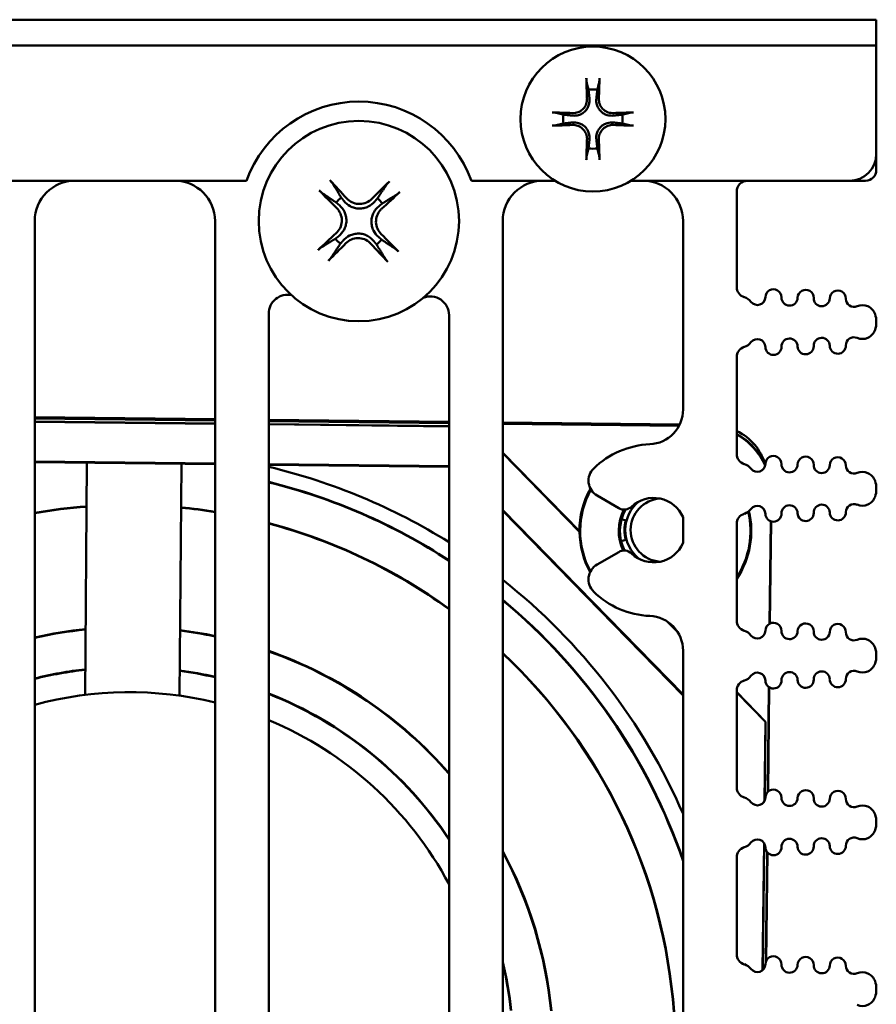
# Model space of a CAD drawing. Header units: inches. Extents: x 1.3 to 23.8, y 0.4 to 18.6.
# Tile 25 of 27: x 10.4 to 12, y 16.8 to 18.6. Entities that reach past the tile are written whole.
import ezdxf

# ---------------------------------------------------------------- set-up
doc = ezdxf.new("R2010")
doc.units = ezdxf.units.IN
doc.header["$LTSCALE"] = 0.8
doc.header["$MEASUREMENT"] = 0
doc.layers.add('Visible (ANSI)', color=7, linetype='Continuous', lineweight=50)

msp = doc.modelspace()

# ---------------------------------------------------------------- linework, layer by layer
at = {"layer": 'Visible (ANSI)'}
for p, q in [((11.9074, 18.6159), (9.2074, 18.6159)), ((11.9074, 18.6159), (11.9574, 18.6159)), ((11.9574, 18.5681), (11.9574, 18.6159)), ((9.2074, 18.5681), (11.9074, 18.5681)), ((11.9574, 18.5681), (11.9074, 18.5681)), ((11.9574, 18.5681), (11.9574, 18.568)), ((11.9574, 18.568), (11.9574, 18.3659)), ((11.9574, 18.3359), (11.9574, 18.3659)), ((10.7839, 18.3159), (9.7561, 18.3159)), ((11.3587, 18.3159), (11.2029, 18.3159)), ((11.9074, 18.3159), (11.5001, 18.3159)), ((11.9074, 18.3159), (11.9374, 18.3159)), ((11.6974, 18.1182), (11.6974, 18.2959)), ((10.3894, 15.6909), (10.3894, 18.2409)), ((10.7254, 18.2409), (10.7254, 15.6909)), ((11.2614, 15.6509), (11.2614, 18.2409)), ((11.5974, 18.2409), (11.5974, 17.8902)), ((10.8254, 15.6909), (10.8254, 18.0686)), ((11.1614, 18.0656), (11.1614, 15.6909)), ((11.9574, 18.052), (11.9574, 18.0536)), ((11.6974, 17.8076), (11.6974, 17.9875)), ((10.7254, 17.8717), (10.3894, 17.8755)), ((10.7254, 17.8711), (10.3894, 17.8749)), ((10.7254, 17.87), (10.3894, 17.8738)), ((10.7254, 17.8694), (10.3894, 17.8731)), ((10.3894, 17.8677), (10.7254, 17.8639)), ((10.3894, 17.8672), (10.7254, 17.8635)), ((11.1614, 17.8668), (10.8254, 17.8706)), ((11.1614, 17.8661), (10.8254, 17.8699)), ((11.1614, 17.8652), (10.8254, 17.8689)), ((11.1614, 17.8645), (10.8254, 17.8683)), ((10.8254, 17.8628), (11.1614, 17.8591)), ((10.8254, 17.8624), (11.1614, 17.8586)), ((11.5909, 17.8619), (11.2614, 17.8656)), ((11.5906, 17.8612), (11.2614, 17.865)), ((11.5902, 17.8604), (11.2614, 17.8641)), ((11.5898, 17.8598), (11.2614, 17.8634)), ((11.2614, 17.8093), (11.4042, 17.6633)), ((11.2614, 17.8087), (11.4046, 17.6622)), ((10.3894, 17.7931), (10.7254, 17.7894)), ((10.7254, 17.7883), (10.3894, 17.792)), ((10.4831, 17.3585), (10.4867, 17.7909)), ((10.6627, 17.789), (10.6591, 17.3571)), ((10.8254, 17.7882), (11.1614, 17.7845)), ((11.1614, 17.7834), (10.8254, 17.7872)), ((11.9574, 17.7415), (11.9574, 17.7431)), ((11.4372, 17.7296), (11.4775, 17.7063)), ((11.2614, 17.7026), (11.5974, 17.3591)), ((11.5974, 17.3575), (11.2614, 17.7011)), ((11.4906, 17.6836), (11.4827, 17.6858)), ((11.5974, 17.6894), (11.5974, 17.6415)), ((11.6974, 17.4971), (11.6974, 17.6769)), ((11.7586, 17.4911), (11.7607, 17.682)), ((11.7593, 17.4914), (11.7614, 17.6817)), ((11.482, 17.6448), (11.4906, 17.6471)), ((11.4775, 17.6246), (11.4372, 17.6013)), ((11.5683, 17.4949), (11.5874, 17.4753)), ((11.5701, 17.4936), (11.5861, 17.4772)), ((11.5974, 17.4407), (11.5974, 15.9202)), ((11.9574, 17.4309), (11.9574, 17.4325)), ((11.6974, 17.1865), (11.6974, 17.3664)), ((11.6974, 17.3635), (11.7511, 17.3085)), ((11.7551, 17.1779), (11.7573, 17.3731)), ((11.7558, 17.1786), (11.7579, 17.3727)), ((11.6974, 17.3628), (11.7507, 17.3084)), ((11.7507, 17.3084), (11.749, 17.161)), ((11.7511, 17.3085), (11.7495, 17.1619)), ((11.7511, 17.3085), (11.7507, 17.3084)), ((11.9574, 17.1204), (11.9574, 17.122)), ((11.7482, 17.0828), (11.7455, 16.846)), ((11.7486, 17.0821), (11.746, 16.8464)), ((11.6974, 16.8759), (11.6974, 17.0558)), ((11.7516, 16.8618), (11.7539, 17.0658)), ((11.7523, 16.8634), (11.7545, 17.065)), ((11.9574, 16.8098), (11.9574, 16.8114))]:
    msp.add_line(p, q, dxfattribs=at)
for centre, radius in [((11.4294, 18.4309), 0.135), ((10.9934, 18.2409), 0.1865)]:
    msp.add_circle(centre, radius, dxfattribs=at)
for centre, radius, start, end in [((11.4294, 18.4309), 0.0553, 81.4296, 98.5704), ((10.9934, 18.2409), 0.2225, 19.699, 160.301), ((11.4294, 18.4309), 0.0553, 171.4296, 188.5704), ((11.4294, 18.4309), 0.0553, 351.4296, 8.5704), ((11.4294, 18.4309), 0.0553, 261.4296, 278.5704), ((11.9074, 18.3659), 0.05, 270, 0), ((11.9374, 18.3359), 0.02, 270, 0), ((10.4644, 18.2409), 0.075, 90, 180), ((10.6504, 18.2409), 0.075, 0, 90), ((11.3364, 18.2409), 0.075, 90, 180), ((11.5224, 18.2409), 0.075, 0, 90), ((11.7174, 18.2959), 0.02, 90, 180), ((10.9934, 18.2409), 0.0546, 126.9602, 140.7468), ((10.9934, 18.2409), 0.0546, 36.9602, 50.7468), ((10.9934, 18.2409), 0.0546, 216.9602, 230.7468), ((10.9934, 18.2409), 0.0546, 306.9602, 320.7468), ((11.7174, 18.1182), 0.02, 180, 252.7432), ((10.8604, 18.0686), 0.035, 77.3107, 180), ((11.1264, 18.0656), 0.035, 0, 111.7357), ((11.7041, 18.0752), 0.025, 37.5805, 72.7432), ((11.7358, 18.0996), 0.015, 217.5805, 358.8983), ((11.7657, 18.099), 0.015, 358.8983, 178.8983), ((11.7957, 18.0984), 0.015, 178.8983, 358.8983), ((11.8257, 18.0979), 0.015, 358.8983, 178.8983), ((11.8557, 18.0973), 0.015, 178.8983, 358.8983), ((11.8857, 18.0967), 0.015, 358.8983, 178.8983), ((11.9157, 18.0961), 0.015, 178.8983, 293.1479), ((11.9314, 18.0594), 0.025, 19.0519, 113.1479), ((11.9149, 18.0536), 0.0425, 0, 19.0519), ((11.9149, 18.052), 0.0425, 340.9481, 0), ((11.8557, 18.0084), 0.015, 1.1017, 181.1017), ((11.9157, 18.0095), 0.015, 66.8521, 181.1017), ((11.9314, 18.0463), 0.025, 246.8521, 340.9481), ((11.7174, 17.9875), 0.02, 107.2568, 180), ((11.7041, 18.0305), 0.025, 287.2568, 322.4195), ((11.7358, 18.0061), 0.015, 1.1017, 142.4195), ((11.7657, 18.0066), 0.015, 181.1017, 1.1017), ((11.7957, 18.0072), 0.015, 1.1017, 181.1017), ((11.8257, 18.0078), 0.015, 181.1017, 1.1017), ((11.8857, 18.0089), 0.015, 181.1017, 1.1017), ((11.5324, 17.8902), 0.065, 272.5473, 0), ((11.6545, 17.7596), 0.1, 16.0024, 64.6006), ((11.5424, 17.6654), 0.16, 92.5473, 134.1646), ((11.7174, 17.8076), 0.02, 180, 252.7432), ((11.7657, 17.7885), 0.015, 358.8983, 178.8983), ((11.7041, 17.7646), 0.025, 37.5805, 72.7432), ((11.7358, 17.789), 0.015, 217.5805, 358.8983), ((11.7957, 17.7879), 0.015, 178.8983, 358.8983), ((11.8257, 17.7873), 0.015, 358.8983, 178.8983), ((11.8557, 17.7867), 0.015, 178.8983, 358.8983), ((11.8857, 17.7862), 0.015, 358.8983, 178.8983), ((11.9157, 17.7856), 0.015, 178.8983, 293.1479), ((10.5656, 16.6886), 1.125, 58.0213, 76.6477), ((11.4532, 17.7573), 0.032, 134.1646, 240), ((11.9314, 17.7488), 0.025, 19.0519, 113.1479), ((10.5634, 16.6924), 1.0945, 56.8789, 76.1476), ((10.5634, 16.6924), 1.0938, 56.8565, 76.1391), ((11.9149, 17.7431), 0.0425, 0, 19.0519), ((11.5643, 17.6638), 0.1602, 150.5718, 180.1851), ((11.5643, 17.6638), 0.1586, 150.9107, 208.4191), ((11.9149, 17.7415), 0.0425, 340.9481, 0), ((11.5587, 17.6654), 0.069, 129.0844, 230.4408), ((11.5587, 17.6654), 0.059, 94.1533, 265.3719), ((11.5424, 17.6654), 0.06, 23.5565, 133.3455), ((11.7957, 17.6967), 0.015, 1.1017, 181.1017), ((11.8557, 17.6978), 0.015, 1.1017, 181.1017), ((11.9157, 17.699), 0.015, 66.8521, 181.1017), ((11.9314, 17.7358), 0.025, 246.8521, 340.9481), ((10.5634, 16.6924), 1.0202, 94.3456, 99.8178), ((10.5634, 16.6924), 1.0195, 94.3487, 99.8242), ((10.5634, 16.6924), 1.0202, 80.8601, 84.4485), ((10.5634, 16.6924), 1.0195, 80.8542, 84.4452), ((11.4875, 17.7236), 0.02, 240, 313.3455), ((11.5643, 17.6638), 0.0867, 152.6698, 205.0018), ((11.5643, 17.6638), 0.0845, 151.7962, 205.6447), ((11.5643, 17.6638), 0.1602, 326.2018, 13.3375), ((11.5643, 17.6638), 0.1586, 327.035, 13.0823), ((11.7174, 17.6769), 0.02, 107.2568, 180), ((11.7041, 17.7199), 0.025, 287.2568, 322.4195), ((11.7358, 17.6955), 0.015, 1.1017, 142.4195), ((11.7657, 17.6961), 0.015, 181.1017, 1.1017), ((11.8257, 17.6972), 0.015, 181.1017, 1.1017), ((11.8857, 17.6984), 0.015, 181.1017, 1.1017), ((10.5634, 16.6924), 1.0202, 54.1099, 75.1156), ((10.5634, 16.6924), 1.0195, 54.0833, 75.1058), ((11.5587, 17.6654), 0.0705, 165, 195), ((11.5643, 17.6638), 0.1597, 180.5721, 208.6969), ((11.5424, 17.6654), 0.06, 226.6545, 336.4435), ((11.4875, 17.6073), 0.02, 46.6545, 120), ((11.4532, 17.5736), 0.032, 120, 225.8354), ((10.5656, 16.6886), 1.125, 23.4857, 51.7938), ((11.5424, 17.6654), 0.16, 225.8354, 267.4527), ((10.5634, 16.6924), 1.0945, 19.1319, 50.3737), ((10.5634, 16.6924), 1.0938, 19.0328, 50.3454), ((11.5324, 17.4407), 0.065, 0, 87.4527), ((11.7174, 17.4971), 0.02, 180, 252.7432), ((11.7657, 17.4779), 0.015, 358.8983, 178.8983), ((11.8257, 17.4767), 0.015, 358.8983, 178.8983), ((10.5634, 16.6924), 0.7925, 95.7352, 102.6796), ((10.5634, 16.6924), 0.7918, 95.7403, 102.6903), ((10.5634, 16.6924), 0.7918, 78.1913, 82.979), ((10.5634, 16.6924), 0.7925, 78.2012, 82.9845), ((11.7041, 17.4541), 0.025, 37.5805, 72.7432), ((11.7358, 17.4785), 0.015, 217.5805, 358.8983), ((11.7957, 17.4773), 0.015, 178.8983, 358.8983), ((11.8557, 17.4762), 0.015, 178.8983, 358.8983), ((11.8857, 17.4756), 0.015, 358.8983, 178.8983), ((11.9157, 17.475), 0.015, 178.8983, 293.1479), ((11.9314, 17.4382), 0.025, 19.0519, 113.1479), ((10.5634, 16.6924), 0.7925, 41.0067, 70.6912), ((10.5634, 16.6924), 0.7918, 40.9522, 70.6747), ((11.9149, 17.4325), 0.0425, 0, 19.0519), ((10.5634, 16.6924), 1.0202, 4.2608, 46.8229), ((10.5634, 16.6924), 1.0195, 4.2638, 46.7883), ((11.9149, 17.4309), 0.0425, 340.9481, 0), ((10.5634, 16.6924), 0.7182, 96.381, 104.0177), ((10.5634, 16.6924), 0.7175, 96.3873, 104.0308), ((10.5634, 16.6924), 0.7182, 76.9593, 82.3039), ((10.5634, 16.6924), 0.7175, 76.9472, 82.2973), ((11.7358, 17.385), 0.015, 1.1017, 142.4195), ((11.7957, 17.3861), 0.015, 1.1017, 181.1017), ((11.8557, 17.3873), 0.015, 1.1017, 181.1017), ((11.9157, 17.3884), 0.015, 66.8521, 181.1017), ((11.9314, 17.4252), 0.025, 246.8521, 340.9481), ((11.7174, 17.3664), 0.02, 107.2568, 180), ((11.7041, 17.4093), 0.025, 287.2568, 322.4195), ((11.7657, 17.3855), 0.015, 181.1017, 1.1017), ((11.8257, 17.3867), 0.015, 181.1017, 1.1017), ((11.8857, 17.3878), 0.015, 181.1017, 1.1017), ((10.5656, 16.6886), 0.675, 76.3054, 105.1312), ((10.5634, 16.6924), 0.7182, 33.6172, 68.5992), ((10.5634, 16.6924), 0.7175, 33.5385, 68.5787), ((10.5656, 16.6886), 0.675, 28.0335, 67.3628), ((11.7174, 17.1865), 0.02, 180, 252.7432), ((11.7657, 17.1673), 0.015, 358.8983, 178.8983), ((11.8257, 17.1662), 0.015, 358.8983, 178.8983), ((11.8857, 17.165), 0.015, 358.8983, 178.8983), ((11.7041, 17.1435), 0.025, 37.5805, 72.7432), ((11.7358, 17.1679), 0.015, 217.5805, 358.8983), ((11.7957, 17.1668), 0.015, 178.8983, 358.8983), ((11.8557, 17.1656), 0.015, 178.8983, 358.8983), ((11.9157, 17.1645), 0.015, 178.8983, 293.1479), ((11.9314, 17.1277), 0.025, 19.0519, 113.1479), ((11.9149, 17.122), 0.0425, 0, 19.0519), ((11.9314, 17.1146), 0.025, 246.8521, 340.9481), ((11.9149, 17.1204), 0.0425, 340.9481, 0), ((11.7358, 17.0744), 0.015, 1.1017, 142.4195), ((11.7957, 17.0756), 0.015, 1.1017, 181.1017), ((11.8557, 17.0767), 0.015, 1.1017, 181.1017), ((11.9157, 17.0779), 0.015, 66.8521, 181.1017), ((11.7174, 17.0558), 0.02, 107.2568, 180), ((11.7041, 17.0988), 0.025, 287.2568, 322.4195), ((11.7657, 17.075), 0.015, 181.1017, 1.1017), ((11.8257, 17.0761), 0.015, 181.1017, 1.1017), ((11.8857, 17.0773), 0.015, 181.1017, 1.1017), ((10.5634, 16.6924), 0.7925, 5.6257, 28.259), ((10.5634, 16.6924), 0.7918, 5.6308, 28.1708), ((11.7174, 16.8759), 0.02, 180, 252.7432), ((11.7657, 16.8568), 0.015, 358.8983, 178.8983), ((11.8257, 16.8556), 0.015, 358.8983, 178.8983), ((11.8857, 16.8545), 0.015, 358.8983, 178.8983), ((10.5634, 16.6924), 0.7182, 6.26, 13.5903), ((10.5634, 16.6924), 0.7175, 6.2662, 13.3723), ((11.7041, 16.833), 0.025, 37.5805, 72.7432), ((11.7358, 16.8574), 0.015, 217.5805, 358.8983), ((11.7957, 16.8562), 0.015, 178.8983, 358.8983), ((11.8557, 16.8551), 0.015, 178.8983, 358.8983), ((11.9157, 16.8539), 0.015, 178.8983, 293.1479), ((11.9314, 16.8171), 0.025, 19.0519, 113.1479), ((11.9149, 16.8114), 0.0425, 0, 19.0519), ((11.9314, 16.8041), 0.025, 246.8521, 340.9481), ((11.9149, 16.8098), 0.0425, 340.9481, 0)]:
    msp.add_arc(centre, radius, start, end, dxfattribs=at)
for centre, major_axis, ratio, start_param, end_param in [((11.4357, 18.4313), (0.0111, -0.175), 0.087156, 4.261039, 4.4898), ((11.4231, 18.4313), (0.0111, 0.175), 0.087156, 4.934978, 5.163739), ((11.429, 18.4246), (-0.175, 0.0111), 0.087156, 4.934978, 5.163739), ((11.4298, 18.4246), (-0.175, -0.0111), 0.087156, 4.261039, 4.4898), ((11.429, 18.4372), (0.175, 0.0111), 0.087156, 4.261039, 4.4898), ((11.4298, 18.4372), (0.175, -0.0111), 0.087156, 4.934978, 5.163739), ((11.4357, 18.4305), (-0.0111, -0.175), 0.087156, 4.934978, 5.163739), ((11.4231, 18.4305), (-0.0111, 0.175), 0.087156, 4.261039, 4.4898), ((10.9862, 18.2345), (-0.1605, 0.1815), 0.087156, 4.905895, 5.104794), ((11.0003, 18.2343), (-0.1676, -0.1749), 0.087156, 4.319984, 4.518883), ((11, 18.2478), (0.1749, -0.1676), 0.087156, 4.319984, 4.518883), ((10.9871, 18.2481), (0.1815, 0.1605), 0.087156, 4.905895, 5.104794), ((10.9997, 18.2337), (-0.1815, -0.1605), 0.087156, 4.905895, 5.104794), ((10.9868, 18.234), (-0.1749, 0.1676), 0.087156, 4.319984, 4.518883), ((10.9865, 18.2475), (0.1676, 0.1749), 0.087156, 4.319984, 4.518883), ((11.0006, 18.2472), (0.1605, -0.1815), 0.087156, 4.905895, 5.104794), ((11.637, 17.7349), (0.0894, 0.0874), 0.999924, 5.938467, 6.57503), ((11.6363, 17.7342), (0.0894, 0.0874), 0.999924, 5.931173, 6.568972)]:
    msp.add_ellipse(centre, major_axis=major_axis, ratio=ratio, start_param=start_param, end_param=end_param, dxfattribs=at)
for points, knots in [([(11.4178, 18.4993), (11.4177, 18.4996), (11.4177, 18.4999), (11.4175, 18.5008), (11.4175, 18.5015), (11.4173, 18.5028), (11.4173, 18.5036), (11.4172, 18.505), (11.4171, 18.5058), (11.4171, 18.5065), (11.4171, 18.5067), (11.4171, 18.5068)], [0.04854437, 0.04854437, 0.04854437, 0.04854437, 0.05284301, 0.05284301, 0.05810894, 0.05810894, 0.06340254, 0.06340254, 0.06870047, 0.06870047, 0.06955036, 0.06955036, 0.06955036, 0.06955036]), ([(11.4417, 18.5068), (11.4417, 18.5067), (11.4417, 18.5065), (11.4417, 18.5058), (11.4416, 18.505), (11.4415, 18.5036), (11.4415, 18.5028), (11.4414, 18.5015), (11.4413, 18.5008), (11.4411, 18.4999), (11.4411, 18.4996), (11.441, 18.4993)], [0.0150618, 0.0150618, 0.0150618, 0.0150618, 0.01591169, 0.01591169, 0.02120962, 0.02120962, 0.02650322, 0.02650322, 0.03176915, 0.03176915, 0.03606779, 0.03606779, 0.03606779, 0.03606779]), ([(11.423, 18.4693), (11.4234, 18.4654), (11.4231, 18.4614), (11.4213, 18.4553), (11.4204, 18.4532), (11.418, 18.4491), (11.4166, 18.4472), (11.4131, 18.4437), (11.4112, 18.4423), (11.4071, 18.4399), (11.405, 18.439), (11.3989, 18.4372), (11.3948, 18.4369), (11.391, 18.4373)], [0.3400621, 0.3400621, 0.3400621, 0.3400621, 0.3728415, 0.3728415, 0.3915916, 0.3915916, 0.4103416, 0.4103416, 0.4290917, 0.4290917, 0.4478417, 0.4478417, 0.4806211, 0.4806211, 0.4806211, 0.4806211]), ([(11.4184, 18.469), (11.4185, 18.4658), (11.418, 18.4624), (11.4158, 18.4561), (11.414, 18.4531), (11.4098, 18.4483), (11.407, 18.4461), (11.401, 18.4431), (11.3977, 18.4422), (11.3935, 18.4419), (11.3924, 18.4419), (11.3913, 18.4419)], [0, 0, 0, 0, 0.0244853, 0.0244853, 0.0489707, 0.0489707, 0.0733441, 0.0733441, 0.0977174, 0.0977174, 0.1059587, 0.1059587, 0.1059587, 0.1059587]), ([(11.4678, 18.4373), (11.464, 18.4369), (11.4599, 18.4372), (11.4538, 18.439), (11.4517, 18.4399), (11.4476, 18.4423), (11.4457, 18.4437), (11.4423, 18.4472), (11.4408, 18.4491), (11.4385, 18.4532), (11.4375, 18.4553), (11.4357, 18.4614), (11.4354, 18.4654), (11.4358, 18.4693)], [0.3400621, 0.3400621, 0.3400621, 0.3400621, 0.3728415, 0.3728415, 0.3915916, 0.3915916, 0.4103416, 0.4103416, 0.4290917, 0.4290917, 0.4478417, 0.4478417, 0.4806211, 0.4806211, 0.4806211, 0.4806211]), ([(11.4675, 18.4419), (11.4644, 18.4418), (11.461, 18.4422), (11.4546, 18.4445), (11.4516, 18.4463), (11.4468, 18.4505), (11.4446, 18.4533), (11.4416, 18.4593), (11.4408, 18.4626), (11.4404, 18.4668), (11.4404, 18.4679), (11.4405, 18.469)], [0, 0, 0, 0, 0.0245201, 0.0245201, 0.0490401, 0.0490401, 0.0733788, 0.0733788, 0.0977174, 0.0977174, 0.1059587, 0.1059587, 0.1059587, 0.1059587]), ([(11.3535, 18.4432), (11.3536, 18.4432), (11.3537, 18.4432), (11.3545, 18.4432), (11.3553, 18.4431), (11.3567, 18.443), (11.3575, 18.443), (11.3588, 18.4428), (11.3595, 18.4427), (11.3603, 18.4426), (11.3607, 18.4425), (11.361, 18.4425)], [0.0150618, 0.0150618, 0.0150618, 0.0150618, 0.01591169, 0.01591169, 0.02120962, 0.02120962, 0.02650322, 0.02650322, 0.03176915, 0.03176915, 0.03606779, 0.03606779, 0.03606779, 0.03606779]), ([(11.4978, 18.4425), (11.4981, 18.4425), (11.4985, 18.4426), (11.4993, 18.4427), (11.5, 18.4428), (11.5013, 18.443), (11.5021, 18.443), (11.5035, 18.4431), (11.5043, 18.4432), (11.5051, 18.4432), (11.5052, 18.4432), (11.5053, 18.4432)], [0.04854437, 0.04854437, 0.04854437, 0.04854437, 0.05284301, 0.05284301, 0.05810894, 0.05810894, 0.06340254, 0.06340254, 0.06870047, 0.06870047, 0.06955036, 0.06955036, 0.06955036, 0.06955036]), ([(11.361, 18.4193), (11.3607, 18.4192), (11.3603, 18.4192), (11.3595, 18.419), (11.3588, 18.4189), (11.3575, 18.4188), (11.3567, 18.4187), (11.3553, 18.4187), (11.3545, 18.4186), (11.3537, 18.4186), (11.3536, 18.4186), (11.3535, 18.4186)], [0.04854437, 0.04854437, 0.04854437, 0.04854437, 0.05284301, 0.05284301, 0.05810894, 0.05810894, 0.06340254, 0.06340254, 0.06870047, 0.06870047, 0.06955036, 0.06955036, 0.06955036, 0.06955036]), ([(11.391, 18.4244), (11.3948, 18.4249), (11.3989, 18.4245), (11.405, 18.4227), (11.4071, 18.4218), (11.4112, 18.4195), (11.4131, 18.418), (11.4166, 18.4146), (11.418, 18.4126), (11.4204, 18.4086), (11.4213, 18.4065), (11.4231, 18.4004), (11.4234, 18.3963), (11.423, 18.3925)], [0.3400621, 0.3400621, 0.3400621, 0.3400621, 0.3728415, 0.3728415, 0.3915916, 0.3915916, 0.4103416, 0.4103416, 0.4290917, 0.4290917, 0.4478417, 0.4478417, 0.4806211, 0.4806211, 0.4806211, 0.4806211]), ([(11.3913, 18.4198), (11.3944, 18.42), (11.3979, 18.4195), (11.4042, 18.4173), (11.4072, 18.4155), (11.412, 18.4112), (11.4142, 18.4085), (11.4172, 18.4025), (11.418, 18.3991), (11.4184, 18.395), (11.4184, 18.3939), (11.4184, 18.3928)], [0, 0, 0, 0, 0.0245201, 0.0245201, 0.0490401, 0.0490401, 0.0733788, 0.0733788, 0.0977174, 0.0977174, 0.1059587, 0.1059587, 0.1059587, 0.1059587]), ([(11.4358, 18.3925), (11.4354, 18.3963), (11.4357, 18.4004), (11.4375, 18.4065), (11.4385, 18.4086), (11.4408, 18.4126), (11.4423, 18.4146), (11.4457, 18.418), (11.4476, 18.4195), (11.4517, 18.4218), (11.4538, 18.4227), (11.4599, 18.4245), (11.464, 18.4249), (11.4678, 18.4244)], [0.3400621, 0.3400621, 0.3400621, 0.3400621, 0.3728415, 0.3728415, 0.3915916, 0.3915916, 0.4103416, 0.4103416, 0.4290917, 0.4290917, 0.4478417, 0.4478417, 0.4806211, 0.4806211, 0.4806211, 0.4806211]), ([(11.4405, 18.3928), (11.4403, 18.3959), (11.4408, 18.3993), (11.443, 18.4057), (11.4448, 18.4087), (11.4491, 18.4135), (11.4518, 18.4156), (11.4578, 18.4187), (11.4611, 18.4195), (11.4653, 18.4199), (11.4664, 18.4199), (11.4675, 18.4198)], [0, 0, 0, 0, 0.0245201, 0.0245201, 0.0490401, 0.0490401, 0.0733788, 0.0733788, 0.0977174, 0.0977174, 0.1059587, 0.1059587, 0.1059587, 0.1059587]), ([(11.5053, 18.4186), (11.5052, 18.4186), (11.5051, 18.4186), (11.5043, 18.4186), (11.5035, 18.4187), (11.5021, 18.4187), (11.5013, 18.4188), (11.5, 18.4189), (11.4993, 18.419), (11.4985, 18.4192), (11.4981, 18.4192), (11.4978, 18.4193)], [0.0150618, 0.0150618, 0.0150618, 0.0150618, 0.01591169, 0.01591169, 0.02120962, 0.02120962, 0.02650322, 0.02650322, 0.03176915, 0.03176915, 0.03606779, 0.03606779, 0.03606779, 0.03606779]), ([(11.4171, 18.355), (11.4171, 18.3551), (11.4171, 18.3552), (11.4171, 18.356), (11.4172, 18.3568), (11.4173, 18.3582), (11.4173, 18.359), (11.4175, 18.3603), (11.4175, 18.3609), (11.4177, 18.3618), (11.4177, 18.3622), (11.4178, 18.3625)], [0.0150618, 0.0150618, 0.0150618, 0.0150618, 0.01591169, 0.01591169, 0.02120962, 0.02120962, 0.02650322, 0.02650322, 0.03176915, 0.03176915, 0.03606779, 0.03606779, 0.03606779, 0.03606779]), ([(11.441, 18.3625), (11.4411, 18.3622), (11.4411, 18.3618), (11.4413, 18.3609), (11.4414, 18.3603), (11.4415, 18.359), (11.4415, 18.3582), (11.4416, 18.3568), (11.4417, 18.356), (11.4417, 18.3552), (11.4417, 18.3551), (11.4417, 18.355)], [0.04854437, 0.04854437, 0.04854437, 0.04854437, 0.05284301, 0.05284301, 0.05810894, 0.05810894, 0.06340254, 0.06340254, 0.06870047, 0.06870047, 0.06955036, 0.06955036, 0.06955036, 0.06955036]), ([(10.9395, 18.3169), (10.9395, 18.3169), (10.9395, 18.3169), (10.94, 18.3163), (10.9406, 18.3157), (10.9416, 18.3145), (10.9422, 18.3138), (10.9431, 18.3127), (10.9436, 18.3121), (10.9442, 18.3113), (10.9444, 18.311), (10.9446, 18.3107)], [0.01759685, 0.01759685, 0.01759685, 0.01759685, 0.01762601, 0.01762601, 0.02349917, 0.02349917, 0.02936729, 0.02936729, 0.03519954, 0.03519954, 0.03995567, 0.03995567, 0.03995567, 0.03995567]), ([(11.045, 18.3087), (11.0452, 18.309), (11.0454, 18.3093), (11.046, 18.3101), (11.0465, 18.3107), (11.0475, 18.3117), (11.0481, 18.3124), (11.0492, 18.3135), (11.0498, 18.3141), (11.0503, 18.3146), (11.0503, 18.3147), (11.0503, 18.3147)], [0.05376772, 0.05376772, 0.05376772, 0.05376772, 0.05852386, 0.05852386, 0.06435611, 0.06435611, 0.07022423, 0.07022423, 0.07609738, 0.07609738, 0.07612654, 0.07612654, 0.07612654, 0.07612654]), ([(10.9256, 18.2925), (10.9253, 18.2927), (10.925, 18.2929), (10.9242, 18.2935), (10.9236, 18.294), (10.9226, 18.295), (10.9219, 18.2956), (10.9208, 18.2966), (10.9201, 18.2973), (10.9196, 18.2978), (10.9196, 18.2978), (10.9196, 18.2978)], [0.05376772, 0.05376772, 0.05376772, 0.05376772, 0.05852386, 0.05852386, 0.06435611, 0.06435611, 0.07022423, 0.07022423, 0.07609738, 0.07609738, 0.07612654, 0.07612654, 0.07612654, 0.07612654]), ([(11.0176, 18.2822), (11.0148, 18.2794), (11.0113, 18.277), (11.0036, 18.2736), (10.9993, 18.2728), (10.9913, 18.2726), (10.9871, 18.2733), (10.9792, 18.2763), (10.9756, 18.2786), (10.9721, 18.2819), (10.9715, 18.2825), (10.9709, 18.2832)], [0, 0, 0, 0, 0.030458, 0.030458, 0.060916, 0.060916, 0.0912553, 0.0912553, 0.1215946, 0.1215946, 0.1282974, 0.1282974, 0.1282974, 0.1282974]), ([(11.0694, 18.2948), (11.0694, 18.2948), (11.0694, 18.2948), (11.0689, 18.2943), (11.0682, 18.2937), (11.067, 18.2927), (11.0664, 18.2921), (11.0653, 18.2912), (11.0647, 18.2907), (11.0639, 18.2901), (11.0635, 18.2899), (11.0633, 18.2897)], [0.01759685, 0.01759685, 0.01759685, 0.01759685, 0.01762601, 0.01762601, 0.02349917, 0.02349917, 0.02936729, 0.02936729, 0.03519954, 0.03519954, 0.03995567, 0.03995567, 0.03995567, 0.03995567]), ([(10.9521, 18.2651), (10.9548, 18.2623), (10.9573, 18.2588), (10.9606, 18.251), (10.9615, 18.2468), (10.9617, 18.2388), (10.961, 18.2346), (10.958, 18.2267), (10.9557, 18.2231), (10.9524, 18.2196), (10.9518, 18.219), (10.9511, 18.2184)], [0, 0, 0, 0, 0.030458, 0.030458, 0.060916, 0.060916, 0.0912553, 0.0912553, 0.1215946, 0.1215946, 0.1282974, 0.1282974, 0.1282974, 0.1282974]), ([(10.957, 18.2703), (10.9608, 18.267), (10.964, 18.2629), (10.9676, 18.2557), (10.9685, 18.253), (10.9699, 18.2473), (10.9702, 18.2444), (10.9701, 18.2383), (10.9696, 18.2354), (10.9681, 18.2298), (10.967, 18.2272), (10.9632, 18.2201), (10.9597, 18.2161), (10.9559, 18.213)], [0.4461869, 0.4461869, 0.4461869, 0.4461869, 0.4884014, 0.4884014, 0.5115829, 0.5115829, 0.5347643, 0.5347643, 0.5579458, 0.5579458, 0.5811273, 0.5811273, 0.6233417, 0.6233417, 0.6233417, 0.6233417]), ([(11.0228, 18.2772), (11.0195, 18.2735), (11.0154, 18.2703), (11.0082, 18.2667), (11.0055, 18.2657), (10.9998, 18.2644), (10.9969, 18.2641), (10.9908, 18.2642), (10.9879, 18.2647), (10.9823, 18.2662), (10.9797, 18.2673), (10.9726, 18.2711), (10.9686, 18.2745), (10.9655, 18.2784)], [0.4461869, 0.4461869, 0.4461869, 0.4461869, 0.4884014, 0.4884014, 0.5115829, 0.5115829, 0.5347643, 0.5347643, 0.5579458, 0.5579458, 0.5811273, 0.5811273, 0.6233417, 0.6233417, 0.6233417, 0.6233417]), ([(11.0298, 18.2115), (11.026, 18.2148), (11.0228, 18.2189), (11.0192, 18.2261), (11.0183, 18.2288), (11.017, 18.2344), (11.0166, 18.2374), (11.0167, 18.2435), (11.0172, 18.2464), (11.0187, 18.252), (11.0198, 18.2546), (11.0236, 18.2617), (11.0271, 18.2657), (11.0309, 18.2688)], [0.4461869, 0.4461869, 0.4461869, 0.4461869, 0.4884014, 0.4884014, 0.5115829, 0.5115829, 0.5347643, 0.5347643, 0.5579458, 0.5579458, 0.5811273, 0.5811273, 0.6233417, 0.6233417, 0.6233417, 0.6233417]), ([(11.0348, 18.2167), (11.032, 18.2195), (11.0295, 18.223), (11.0262, 18.2307), (11.0253, 18.235), (11.0251, 18.2429), (11.0258, 18.2472), (11.0288, 18.2551), (11.0312, 18.2587), (11.0344, 18.2622), (11.035, 18.2628), (11.0357, 18.2634)], [0, 0, 0, 0, 0.030458, 0.030458, 0.060916, 0.060916, 0.0912553, 0.0912553, 0.1215946, 0.1215946, 0.1282974, 0.1282974, 0.1282974, 0.1282974]), ([(10.964, 18.2045), (10.9673, 18.2082), (10.9714, 18.2115), (10.9786, 18.2151), (10.9813, 18.216), (10.987, 18.2173), (10.9899, 18.2177), (10.996, 18.2175), (10.9989, 18.2171), (11.0045, 18.2156), (11.0071, 18.2145), (11.0142, 18.2106), (11.0182, 18.2072), (11.0213, 18.2034)], [0.4461869, 0.4461869, 0.4461869, 0.4461869, 0.4884014, 0.4884014, 0.5115829, 0.5115829, 0.5347643, 0.5347643, 0.5579458, 0.5579458, 0.5811273, 0.5811273, 0.6233417, 0.6233417, 0.6233417, 0.6233417]), ([(10.9692, 18.1995), (10.972, 18.2023), (10.9755, 18.2048), (10.9832, 18.2081), (10.9875, 18.209), (10.9955, 18.2092), (10.9997, 18.2085), (11.0076, 18.2054), (11.0112, 18.2031), (11.0147, 18.1999), (11.0153, 18.1993), (11.0159, 18.1986)], [0, 0, 0, 0, 0.030458, 0.030458, 0.060916, 0.060916, 0.0912553, 0.0912553, 0.1215946, 0.1215946, 0.1282974, 0.1282974, 0.1282974, 0.1282974]), ([(10.9174, 18.187), (10.9174, 18.187), (10.9174, 18.187), (10.9179, 18.1875), (10.9186, 18.1881), (10.9198, 18.1891), (10.9205, 18.1897), (10.9216, 18.1906), (10.9222, 18.1911), (10.9229, 18.1916), (10.9233, 18.1919), (10.9235, 18.192)], [0.01759685, 0.01759685, 0.01759685, 0.01759685, 0.01762601, 0.01762601, 0.02349917, 0.02349917, 0.02936729, 0.02936729, 0.03519954, 0.03519954, 0.03995567, 0.03995567, 0.03995567, 0.03995567]), ([(11.0613, 18.1893), (11.0615, 18.1891), (11.0618, 18.1889), (11.0626, 18.1882), (11.0632, 18.1878), (11.0642, 18.1868), (11.0649, 18.1862), (11.066, 18.1851), (11.0667, 18.1845), (11.0672, 18.184), (11.0672, 18.184), (11.0672, 18.184)], [0.05376772, 0.05376772, 0.05376772, 0.05376772, 0.05852386, 0.05852386, 0.06435611, 0.06435611, 0.07022423, 0.07022423, 0.07609738, 0.07609738, 0.07612654, 0.07612654, 0.07612654, 0.07612654]), ([(10.9418, 18.173), (10.9416, 18.1728), (10.9414, 18.1724), (10.9408, 18.1717), (10.9403, 18.1711), (10.9393, 18.17), (10.9387, 18.1694), (10.9376, 18.1683), (10.937, 18.1676), (10.9365, 18.1671), (10.9365, 18.1671), (10.9365, 18.1671)], [0.05376772, 0.05376772, 0.05376772, 0.05376772, 0.05852386, 0.05852386, 0.06435611, 0.06435611, 0.07022423, 0.07022423, 0.07609738, 0.07609738, 0.07612654, 0.07612654, 0.07612654, 0.07612654]), ([(11.0473, 18.1649), (11.0473, 18.1649), (11.0473, 18.1649), (11.0468, 18.1654), (11.0462, 18.1661), (11.0452, 18.1672), (11.0446, 18.1679), (11.0437, 18.169), (11.0432, 18.1696), (11.0426, 18.1704), (11.0424, 18.1708), (11.0423, 18.171)], [0.01759685, 0.01759685, 0.01759685, 0.01759685, 0.01762601, 0.01762601, 0.02349917, 0.02349917, 0.02936729, 0.02936729, 0.03519954, 0.03519954, 0.03995567, 0.03995567, 0.03995567, 0.03995567])]:
    msp.add_open_spline(points, degree=3, knots=knots, dxfattribs=at)
for points, weights in [([(11.4178, 18.4993), (11.4197, 18.4916), (11.4212, 18.4855)], [1.00192407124, 1.00731929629, 1]), ([(11.4212, 18.4855), (11.4222, 18.476), (11.423, 18.4693)], [1, 1.20089099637, 1.39845709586]), ([(11.4358, 18.4693), (11.4366, 18.476), (11.4376, 18.4855)], [1.39845709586, 1.20089099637, 1]), ([(11.4376, 18.4855), (11.4391, 18.4916), (11.441, 18.4993)], [1, 1.00731929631, 1.00192407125]), ([(11.3748, 18.4391), (11.3686, 18.4406), (11.361, 18.4425)], [1, 1.00731929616, 1.00192407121]), ([(11.391, 18.4373), (11.3843, 18.4381), (11.3748, 18.4391)], [1.39845709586, 1.20089099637, 1]), ([(11.484, 18.4391), (11.4745, 18.4381), (11.4678, 18.4373)], [1, 1.20089099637, 1.39845709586]), ([(11.4978, 18.4425), (11.4902, 18.4406), (11.484, 18.4391)], [1.00192407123, 1.00731929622, 1]), ([(11.361, 18.4193), (11.3686, 18.4212), (11.3748, 18.4226)], [1.00192407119, 1.00731929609, 1]), ([(11.3748, 18.4226), (11.3843, 18.4237), (11.391, 18.4244)], [1, 1.20089099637, 1.39845709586]), ([(11.4678, 18.4244), (11.4745, 18.4237), (11.484, 18.4226)], [1.39845709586, 1.20089099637, 1]), ([(11.484, 18.4226), (11.4902, 18.4212), (11.4978, 18.4193)], [1, 1.00731929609, 1.00192407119]), ([(11.423, 18.3925), (11.4222, 18.3858), (11.4212, 18.3762)], [1.39845709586, 1.20089099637, 1]), ([(11.4376, 18.3762), (11.4366, 18.3858), (11.4358, 18.3925)], [1, 1.20089099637, 1.39845709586]), ([(11.4212, 18.3762), (11.4197, 18.3701), (11.4178, 18.3625)], [1, 1.00731929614, 1.00192407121]), ([(11.441, 18.3625), (11.4391, 18.3701), (11.4376, 18.3762)], [1.0019240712, 1.00731929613, 1]), ([(10.9605, 18.2845), (10.9543, 18.2948), (10.9446, 18.3107)], [1, 1.02592339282, 1.00320831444]), ([(11.045, 18.3087), (11.0347, 18.2932), (11.028, 18.2832)], [1.00320831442, 1.02592339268, 1]), ([(10.9256, 18.2925), (10.9411, 18.2821), (10.9511, 18.2755)], [1.00320831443, 1.02592339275, 1]), ([(10.9655, 18.2784), (10.9632, 18.2812), (10.9605, 18.2845)], [1.16294215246, 1.08169453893, 1]), ([(11.028, 18.2832), (11.0252, 18.28), (11.0228, 18.2772)], [1, 1.08169453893, 1.16294215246]), ([(11.0371, 18.2737), (11.0473, 18.28), (11.0633, 18.2897)], [1, 1.02592339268, 1.00320831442]), ([(10.9511, 18.2755), (10.9543, 18.2727), (10.957, 18.2703)], [1, 1.08169453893, 1.16294215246]), ([(11.0309, 18.2688), (11.0338, 18.2711), (11.0371, 18.2737)], [1.16294215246, 1.08169453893, 1]), ([(10.9497, 18.208), (10.9395, 18.2018), (10.9235, 18.192)], [1, 1.02592339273, 1.00320831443]), ([(10.9559, 18.213), (10.9531, 18.2107), (10.9497, 18.208)], [1.16294215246, 1.08169453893, 1]), ([(11.0357, 18.2063), (11.0325, 18.2091), (11.0298, 18.2115)], [1, 1.08169453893, 1.16294215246]), ([(10.9418, 18.173), (10.9521, 18.1886), (10.9588, 18.1986)], [1.00320831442, 1.02592339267, 1]), ([(10.9588, 18.1986), (10.9616, 18.2018), (10.964, 18.2045)], [1, 1.08169453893, 1.16294215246]), ([(11.0213, 18.2034), (11.0236, 18.2005), (11.0263, 18.1972)], [1.16294215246, 1.08169453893, 1]), ([(11.0263, 18.1972), (11.0325, 18.187), (11.0423, 18.171)], [1, 1.02592339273, 1.00320831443]), ([(11.0613, 18.1893), (11.0457, 18.1996), (11.0357, 18.2063)], [1.00320831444, 1.02592339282, 1])]:
    msp.add_rational_spline(points, weights, degree=2, dxfattribs=at)
msp.add_open_spline([(11.4042, 17.6633), (11.4044, 17.6628), (11.4046, 17.6622)], degree=2, dxfattribs=at)

doc.saveas('drawing.dxf')
